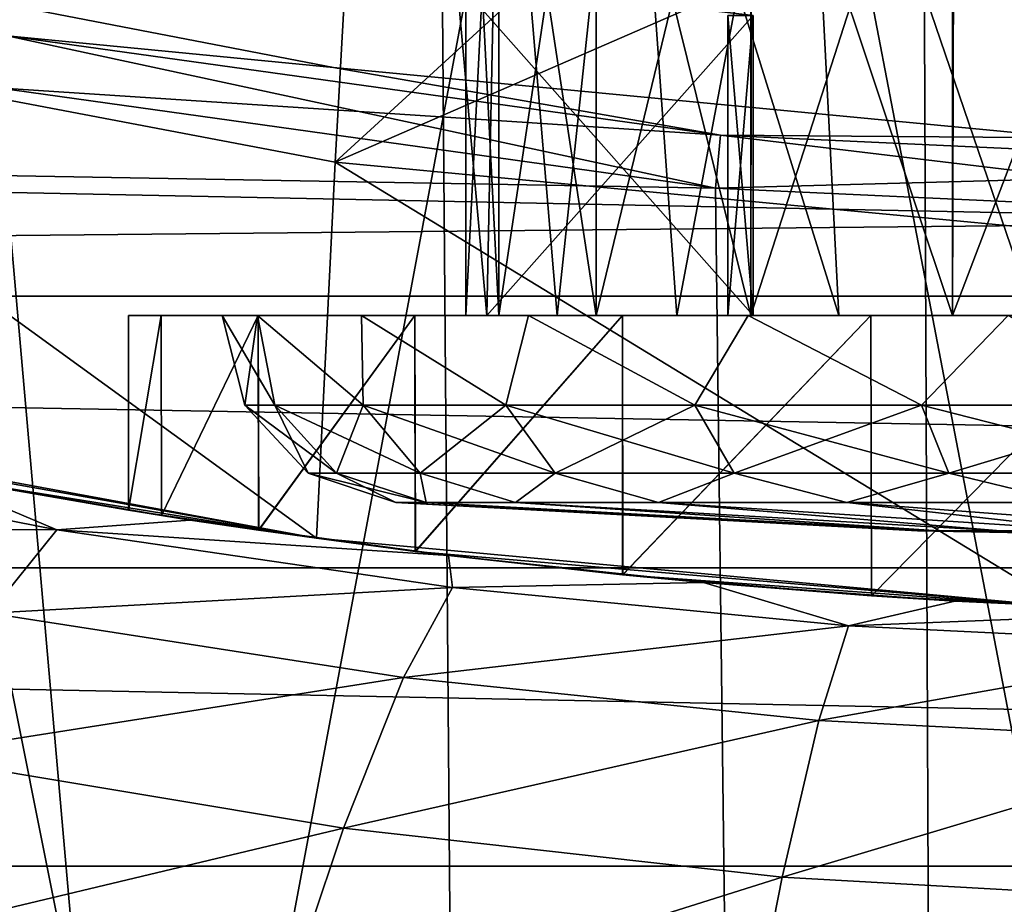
# Model space of a CAD drawing. Header units: millimetres. Extents: x -65 to 65, y -82 to 87.
# Tile 62 of 223: x -3.79 to -1.16, y -18.77 to -16.41. Entities that reach past the tile are written whole.
import ezdxf

# ---------------------------------------------------------------- set-up
doc = ezdxf.new("R2010")
doc.units = ezdxf.units.MM
doc.header["$LTSCALE"] = 101.851852
for name, color, linetype in [('11', 7, 'CONTINUOUS'), ('12', 7, 'CONTINUOUS'), ('221', 7, 'CONTINUOUS'), ('3', 7, 'CONTINUOUS'), ('35', 7, 'CONTINUOUS'), ('462', 7, 'CONTINUOUS'), ('463', 7, 'CONTINUOUS'), ('464', 7, 'CONTINUOUS'), ('471', 7, 'CONTINUOUS'), ('779', 7, 'CONTINUOUS'), ('780', 7, 'CONTINUOUS'), ('781', 7, 'CONTINUOUS'), ('782', 7, 'CONTINUOUS'), ('787', 7, 'CONTINUOUS'), ('788', 7, 'CONTINUOUS'), ('798', 7, 'CONTINUOUS'), ('799', 7, 'CONTINUOUS'), ('800', 7, 'CONTINUOUS'), ('812', 7, 'CONTINUOUS'), ('817', 7, 'CONTINUOUS'), ('941', 7, 'CONTINUOUS'), ('943', 7, 'CONTINUOUS'), ('945', 7, 'CONTINUOUS')]:
    doc.layers.add(name, color=color, linetype=linetype)

msp = doc.modelspace()

# ---------------------------------------------------------------- linework, layer by layer
at = {"layer": '11', "color": 7, "linetype": 'CONTINUOUS', "true_color": 0xebebeb}
for points in [[(-2.9978, -17.7945, 94.1), (-4.7413, -17.483, 117.6474), (-4.9709, -17.431, 94.1), (-2.9978, -17.7945, 94.1)], [(-4.0334, -17.6271, 117.7656), (-4.7413, -17.483, 117.6474), (-2.9978, -17.7945, 94.1), (-4.0334, -17.6271, 117.7656)], [(-3.3348, -17.7458, 117.863), (-4.0334, -17.6271, 117.7656), (-3.4116, -17.7339, 108.8801), (-3.3348, -17.7458, 117.863)], [(-4.0334, -17.6271, 117.7656), (-2.9978, -17.7945, 94.1), (-3.5, -17.7198, 108.0991), (-4.0334, -17.6271, 117.7656)], [(-3.4116, -17.7339, 108.8801), (-4.0334, -17.6271, 117.7656), (-3.5, -17.7198, 108.0991), (-3.4116, -17.7339, 108.8801)], [(-3.5, -17.7198, 108.0991), (-2.9978, -17.7945, 94.1), (-3.4113, -17.7339, 107.3183), (-3.5, -17.7198, 108.0991)], [(-3.1525, -17.773, 109.6204), (-3.3348, -17.7458, 117.863), (-3.4116, -17.7339, 108.8801), (-3.1525, -17.773, 109.6204)], [(-3.4113, -17.7339, 107.3183), (-2.9978, -17.7945, 94.1), (-3.1518, -17.7731, 106.5783), (-3.4113, -17.7339, 107.3183)], [(-2.6456, -17.8403, 117.94), (-3.3348, -17.7458, 117.863), (-2.7346, -17.8294, 110.2841), (-2.6456, -17.8403, 117.94)], [(-2.7346, -17.8294, 110.2841), (-3.3348, -17.7458, 117.863), (-3.1525, -17.773, 109.6204), (-2.7346, -17.8294, 110.2841)], [(-3.1518, -17.7731, 106.5783), (-2.9978, -17.7945, 94.1), (-2.734, -17.8295, 105.9151), (-3.1518, -17.7731, 106.5783)], [(-2.9978, -17.7945, 94.1), (-1.0037, -17.9769, 94.1), (-2.734, -17.8295, 105.9151), (-2.9978, -17.7945, 94.1)], [(-2.1813, -17.8916, 110.8371), (-2.6456, -17.8403, 117.94), (-2.7346, -17.8294, 110.2841), (-2.1813, -17.8916, 110.8371)], [(-2.734, -17.8295, 105.9151), (-1.0037, -17.9769, 94.1), (-2.1806, -17.8917, 105.3623), (-2.734, -17.8295, 105.9151)], [(-1.9657, -17.912, 117.9976), (-2.6456, -17.8403, 117.94), (-2.1813, -17.8916, 110.8371), (-1.9657, -17.912, 117.9976)], [(-1.5174, -17.9476, 111.2539), (-1.9657, -17.912, 117.9976), (-2.1813, -17.8916, 110.8371), (-1.5174, -17.9476, 111.2539)], [(-2.1806, -17.8917, 105.3623), (-1.0037, -17.9769, 94.1), (-1.517, -17.9476, 104.9459), (-2.1806, -17.8917, 105.3623)], [(-1.2949, -17.9619, 118.0368), (-1.9657, -17.912, 117.9976), (-1.5174, -17.9476, 111.2539), (-1.2949, -17.9619, 118.0368)], [(-0.7773, -17.9863, 111.5126), (-1.2949, -17.9619, 118.0368), (-1.5174, -17.9476, 111.2539), (-0.7773, -17.9863, 111.5126)], [(-1.517, -17.9476, 104.9459), (-1.0037, -17.9769, 94.1), (-0.7769, -17.9863, 104.6873), (-1.517, -17.9476, 104.9459)], [(-0.6333, -17.9909, 118.0588), (-1.2949, -17.9619, 118.0368), (-0.7773, -17.9863, 111.5126), (-0.6333, -17.9909, 118.0588)]]:
    msp.add_3dface(points, dxfattribs=at)
at = {"layer": '12', "color": 7, "linetype": 'CONTINUOUS', "true_color": 0xebebeb}
for points in [[(-2.9978, -17.7945, 94.1), (-4.9709, -17.431, 94.1), (-4.8879, -16.4232, 94.1), (-2.9978, -17.7945, 94.1)], [(-2.9486, -16.7917, 94.1), (-2.9978, -17.7945, 94.1), (-4.8879, -16.4232, 94.1), (-2.9486, -16.7917, 94.1)], [(-1.0037, -17.9769, 94.1), (-2.9978, -17.7945, 94.1), (-2.9486, -16.7917, 94.1), (-1.0037, -17.9769, 94.1)], [(-0.9876, -16.9766, 94.1), (-1.0037, -17.9769, 94.1), (-2.9486, -16.7917, 94.1), (-0.9876, -16.9766, 94.1)]]:
    msp.add_3dface(points, dxfattribs=at)
at = {"layer": '221', "color": 7, "linetype": 'CONTINUOUS', "true_color": 0xebebeb}
for points in [[(-4.8879, -16.4232, 94.1), (-3.8417, -15.5791, 95.9143), (-2.8892, -15.7422, 95.9143), (-4.8879, -16.4232, 94.1)], [(-2.9486, -16.7917, 94.1), (-4.8879, -16.4232, 94.1), (-2.8892, -15.7422, 95.9143), (-2.9486, -16.7917, 94.1)], [(-2.9486, -16.7917, 94.1), (-2.8892, -15.7422, 95.9143), (-1.9299, -15.8589, 95.9143), (-2.9486, -16.7917, 94.1)], [(-2.9486, -16.7917, 94.1), (-1.9299, -15.8589, 95.9143), (-0.9661, -15.9291, 95.9143), (-2.9486, -16.7917, 94.1)], [(-0.9876, -16.9766, 94.1), (-2.9486, -16.7917, 94.1), (-0.9661, -15.9291, 95.9143), (-0.9876, -16.9766, 94.1)]]:
    msp.add_3dface(points, dxfattribs=at)
at = {"layer": '3', "color": 7, "linetype": 'CONTINUOUS', "true_color": 0xebebeb}
for points in [[(-4.2048, -9.9865, 127.9142), (-4.0266, -23.9608, 130.3782), (-1.403, -9.9598, 128.0651), (-4.2048, -9.9865, 127.9142)], [(-4.0266, -23.9608, 130.3782), (-1.3437, -23.9342, 130.5292), (-1.403, -9.9598, 128.0651), (-4.0266, -23.9608, 130.3782)], [(-1.3437, -23.9342, 130.5292), (1.3437, -23.9342, 130.5292), (-1.403, -9.9598, 128.0651), (-1.3437, -23.9342, 130.5292)], [(-1.403, -9.9598, 128.0651), (1.3437, -23.9342, 130.5292), (1.403, -9.9598, 128.0651), (-1.403, -9.9598, 128.0651)]]:
    msp.add_3dface(points, dxfattribs=at)
at = {"layer": '35', "color": 7, "linetype": 'CONTINUOUS', "true_color": 0xebebeb}
for points in [[(-3.6912, -17.7716, 119.0861), (-4.9668, -17.7657, 120.1126), (-4.7446, -17.5648, 118.8992), (-3.6912, -17.7716, 119.0861)], [(-4.0334, -17.6271, 117.7656), (-3.6912, -17.7716, 119.0861), (-4.7446, -17.5648, 118.8992), (-4.0334, -17.6271, 117.7656)], [(-4.0334, -17.6271, 117.7656), (-3.3348, -17.7458, 117.863), (-3.6912, -17.7716, 119.0861), (-4.0334, -17.6271, 117.7656)], [(-3.3348, -17.7458, 117.863), (-2.6456, -17.8403, 117.94), (-3.6912, -17.7716, 119.0861), (-3.3348, -17.7458, 117.863)], [(-3.8703, -17.9938, 120.3296), (-4.9668, -17.7657, 120.1126), (-3.6912, -17.7716, 119.0861), (-3.8703, -17.9938, 120.3296)], [(-2.635, -17.9259, 119.2264), (-3.8703, -17.9938, 120.3296), (-3.6912, -17.7716, 119.0861), (-2.635, -17.9259, 119.2264)], [(-2.6456, -17.8403, 117.94), (-2.635, -17.9259, 119.2264), (-3.6912, -17.7716, 119.0861), (-2.6456, -17.8403, 117.94)], [(-2.6456, -17.8403, 117.94), (-1.9657, -17.912, 117.9976), (-2.635, -17.9259, 119.2264), (-2.6456, -17.8403, 117.94)], [(-1.9657, -17.912, 117.9976), (-1.5785, -18.0282, 119.319), (-2.635, -17.9259, 119.2264), (-1.9657, -17.912, 117.9976)], [(-1.9657, -17.912, 117.9976), (-1.2949, -17.9619, 118.0368), (-1.5785, -18.0282, 119.319), (-1.9657, -17.912, 117.9976)], [(-2.7658, -18.1654, 120.4946), (-3.8703, -17.9938, 120.3296), (-2.635, -17.9259, 119.2264), (-2.7658, -18.1654, 120.4946)], [(-1.5785, -18.0282, 119.319), (-2.7658, -18.1654, 120.4946), (-2.635, -17.9259, 119.2264), (-1.5785, -18.0282, 119.319)], [(-1.2949, -17.9619, 118.0368), (-0.6333, -17.9909, 118.0588), (-1.5785, -18.0282, 119.319), (-1.2949, -17.9619, 118.0368)], [(-2.7658, -18.1654, 120.4946), (-4.0885, -18.3739, 121.5278), (-3.8703, -17.9938, 120.3296), (-2.7658, -18.1654, 120.4946)], [(-0.6333, -17.9909, 118.0588), (-0.5242, -18.0791, 119.364), (-1.5785, -18.0282, 119.319), (-0.6333, -17.9909, 118.0588)], [(-1.6574, -18.28, 120.6051), (-2.7658, -18.1654, 120.4946), (-1.5785, -18.0282, 119.319), (-1.6574, -18.28, 120.6051)], [(-0.5242, -18.0791, 119.364), (-1.6574, -18.28, 120.6051), (-1.5785, -18.0282, 119.319), (-0.5242, -18.0791, 119.364)], [(-0.5499, -18.3372, 120.6599), (-1.6574, -18.28, 120.6051), (-0.5242, -18.0791, 119.364), (-0.5499, -18.3372, 120.6599)], [(-2.9261, -18.5678, 121.7174), (-4.0885, -18.3739, 121.5278), (-2.7658, -18.1654, 120.4946), (-2.9261, -18.5678, 121.7174)], [(-1.6574, -18.28, 120.6051), (-2.9261, -18.5678, 121.7174), (-2.7658, -18.1654, 120.4946), (-1.6574, -18.28, 120.6051)], [(-1.755, -18.6983, 121.8458), (-2.9261, -18.5678, 121.7174), (-1.6574, -18.28, 120.6051), (-1.755, -18.6983, 121.8458)], [(-0.5499, -18.3372, 120.6599), (-1.755, -18.6983, 121.8458), (-1.6574, -18.28, 120.6051), (-0.5499, -18.3372, 120.6599)], [(-0.582, -18.7639, 121.9102), (-1.755, -18.6983, 121.8458), (-0.5499, -18.3372, 120.6599), (-0.582, -18.7639, 121.9102)], [(-2.9261, -18.5678, 121.7174), (-4.3421, -18.9051, 122.6597), (-4.0885, -18.3739, 121.5278), (-2.9261, -18.5678, 121.7174)], [(-3.1131, -19.126, 122.8734), (-4.3421, -18.9051, 122.6597), (-2.9261, -18.5678, 121.7174), (-3.1131, -19.126, 122.8734)], [(-1.755, -18.6983, 121.8458), (-3.1131, -19.126, 122.8734), (-2.9261, -18.5678, 121.7174), (-1.755, -18.6983, 121.8458)], [(-1.8694, -19.2759, 123.0193), (-3.1131, -19.126, 122.8734), (-1.755, -18.6983, 121.8458), (-1.8694, -19.2759, 123.0193)], [(-0.582, -18.7639, 121.9102), (-1.8694, -19.2759, 123.0193), (-1.755, -18.6983, 121.8458), (-0.582, -18.7639, 121.9102)], [(-0.6202, -19.3518, 123.0932), (-1.8694, -19.2759, 123.0193), (-0.582, -18.7639, 121.9102), (-0.6202, -19.3518, 123.0932)]]:
    msp.add_3dface(points, dxfattribs=at)
at = {"layer": '462', "color": 7, "linetype": 'CONTINUOUS', "true_color": 0xebebeb}
for points in [[(-3.4116, -17.7339, 108.8801), (-3.5, -17.7198, 108.0991), (-3.4122, -17.2, 108.8776), (-3.4116, -17.7339, 108.8801)], [(-3.5, -17.7198, 108.0991), (-3.4113, -17.7339, 107.3183), (-3.4122, -17.2, 107.3224), (-3.5, -17.7198, 108.0991)], [(-3.4122, -17.2, 108.8776), (-3.5, -17.7198, 108.0991), (-3.4995, -17.2, 108.1), (-3.4122, -17.2, 108.8776)], [(-3.4995, -17.2, 108.1), (-3.5, -17.7198, 108.0991), (-3.4122, -17.2, 107.3224), (-3.4995, -17.2, 108.1)], [(-3.1537, -17.2, 109.6179), (-3.4116, -17.7339, 108.8801), (-3.4122, -17.2, 108.8776), (-3.1537, -17.2, 109.6179)], [(-3.4122, -17.2, 107.3224), (-3.4113, -17.7339, 107.3183), (-3.1537, -17.2, 106.5821), (-3.4122, -17.2, 107.3224)], [(-3.1525, -17.773, 109.6204), (-3.4116, -17.7339, 108.8801), (-3.1537, -17.2, 109.6179), (-3.1525, -17.773, 109.6204)], [(-3.4113, -17.7339, 107.3183), (-3.1518, -17.7731, 106.5783), (-3.1537, -17.2, 106.5821), (-3.4113, -17.7339, 107.3183)], [(-2.7356, -17.2, 110.2831), (-3.1525, -17.773, 109.6204), (-3.1537, -17.2, 109.6179), (-2.7356, -17.2, 110.2831)], [(-3.1537, -17.2, 106.5821), (-3.1518, -17.7731, 106.5783), (-2.7356, -17.2, 105.9169), (-3.1537, -17.2, 106.5821)], [(-2.7346, -17.8294, 110.2841), (-3.1525, -17.773, 109.6204), (-2.7356, -17.2, 110.2831), (-2.7346, -17.8294, 110.2841)], [(-3.1518, -17.7731, 106.5783), (-2.734, -17.8295, 105.9151), (-2.7356, -17.2, 105.9169), (-3.1518, -17.7731, 106.5783)], [(-2.1812, -17.2, 110.8366), (-2.7346, -17.8294, 110.2841), (-2.7356, -17.2, 110.2831), (-2.1812, -17.2, 110.8366)], [(-2.7356, -17.2, 105.9169), (-2.734, -17.8295, 105.9151), (-2.1812, -17.2, 105.3634), (-2.7356, -17.2, 105.9169)], [(-2.1813, -17.8916, 110.8371), (-2.7346, -17.8294, 110.2841), (-2.1812, -17.2, 110.8366), (-2.1813, -17.8916, 110.8371)], [(-2.734, -17.8295, 105.9151), (-2.1806, -17.8917, 105.3623), (-2.1812, -17.2, 105.3634), (-2.734, -17.8295, 105.9151)], [(-1.5174, -17.9476, 111.2539), (-2.1813, -17.8916, 110.8371), (-1.5188, -17.2, 111.2527), (-1.5174, -17.9476, 111.2539)], [(-1.5188, -17.2, 111.2527), (-2.1813, -17.8916, 110.8371), (-2.1812, -17.2, 110.8366), (-1.5188, -17.2, 111.2527)], [(-2.1812, -17.2, 105.3634), (-2.1806, -17.8917, 105.3623), (-1.5188, -17.2, 104.9473), (-2.1812, -17.2, 105.3634)], [(-2.1806, -17.8917, 105.3623), (-1.517, -17.9476, 104.9459), (-1.5188, -17.2, 104.9473), (-2.1806, -17.8917, 105.3623)], [(-0.7815, -17.2, 111.5115), (-1.5174, -17.9476, 111.2539), (-1.5188, -17.2, 111.2527), (-0.7815, -17.2, 111.5115)], [(-1.5188, -17.2, 104.9473), (-1.517, -17.9476, 104.9459), (-0.7815, -17.2, 104.6885), (-1.5188, -17.2, 104.9473)], [(-0.7773, -17.9863, 111.5126), (-1.5174, -17.9476, 111.2539), (-0.7815, -17.2, 111.5115), (-0.7773, -17.9863, 111.5126)], [(-1.517, -17.9476, 104.9459), (-0.7769, -17.9863, 104.6873), (-0.7815, -17.2, 104.6885), (-1.517, -17.9476, 104.9459)]]:
    msp.add_3dface(points, dxfattribs=at)
at = {"layer": '463', "color": 7, "linetype": 'CONTINUOUS', "true_color": 0xebebeb}
for points in [[(-3.4122, -17.2, 108.8776), (-3.4995, -17.2, 108.1), (-3.4122, -17.2, 107.3224), (-3.4122, -17.2, 108.8776)], [(-3.1537, -17.2, 109.6179), (-3.4122, -17.2, 108.8776), (-3.1537, -17.2, 106.5821), (-3.1537, -17.2, 109.6179)], [(-3.4122, -17.2, 108.8776), (-3.4122, -17.2, 107.3224), (-3.1537, -17.2, 106.5821), (-3.4122, -17.2, 108.8776)], [(-2.7356, -17.2, 110.2831), (-3.1537, -17.2, 109.6179), (-2.7356, -17.2, 105.9169), (-2.7356, -17.2, 110.2831)], [(-3.1537, -17.2, 109.6179), (-3.1537, -17.2, 106.5821), (-2.7356, -17.2, 105.9169), (-3.1537, -17.2, 109.6179)], [(-2.1812, -17.2, 110.8366), (-2.7356, -17.2, 110.2831), (-2.2518, -17.2, 109.3992), (-2.1812, -17.2, 110.8366)], [(-2.7356, -17.2, 110.2831), (-2.7356, -17.2, 105.9169), (-2.5996, -17.2, 108.1), (-2.7356, -17.2, 110.2831)], [(-2.2518, -17.2, 109.3992), (-2.7356, -17.2, 110.2831), (-2.5111, -17.2, 108.7724), (-2.2518, -17.2, 109.3992)], [(-2.5111, -17.2, 108.7724), (-2.7356, -17.2, 110.2831), (-2.5996, -17.2, 108.1), (-2.5111, -17.2, 108.7724)], [(-2.7356, -17.2, 105.9169), (-2.1812, -17.2, 105.3634), (-2.5111, -17.2, 107.4276), (-2.7356, -17.2, 105.9169)], [(-2.5996, -17.2, 108.1), (-2.7356, -17.2, 105.9169), (-2.5111, -17.2, 107.4276), (-2.5996, -17.2, 108.1)], [(-2.5111, -17.2, 107.4276), (-2.1812, -17.2, 105.3634), (-2.2518, -17.2, 106.8008), (-2.5111, -17.2, 107.4276)], [(-1.839, -17.2, 109.9376), (-2.1812, -17.2, 110.8366), (-2.2518, -17.2, 109.3992), (-1.839, -17.2, 109.9376)], [(-2.2518, -17.2, 106.8008), (-2.1812, -17.2, 105.3634), (-1.839, -17.2, 106.2624), (-2.2518, -17.2, 106.8008)], [(-1.5188, -17.2, 111.2527), (-2.1812, -17.2, 110.8366), (-1.839, -17.2, 109.9376), (-1.5188, -17.2, 111.2527)], [(-2.1812, -17.2, 105.3634), (-1.5188, -17.2, 104.9473), (-1.839, -17.2, 106.2624), (-2.1812, -17.2, 105.3634)], [(-1.3007, -17.2, 110.3511), (-1.5188, -17.2, 111.2527), (-1.839, -17.2, 109.9376), (-1.3007, -17.2, 110.3511)], [(-1.839, -17.2, 106.2624), (-1.5188, -17.2, 104.9473), (-1.3007, -17.2, 105.8489), (-1.839, -17.2, 106.2624)], [(-0.7815, -17.2, 111.5115), (-1.5188, -17.2, 111.2527), (-1.3007, -17.2, 110.3511), (-0.7815, -17.2, 111.5115)], [(-1.5188, -17.2, 104.9473), (-0.7815, -17.2, 104.6885), (-1.3007, -17.2, 105.8489), (-1.5188, -17.2, 104.9473)], [(-0.6737, -17.2, 110.6112), (-0.7815, -17.2, 111.5115), (-1.3007, -17.2, 110.3511), (-0.6737, -17.2, 110.6112)], [(-1.3007, -17.2, 105.8489), (-0.7815, -17.2, 104.6885), (-0.6737, -17.2, 105.5888), (-1.3007, -17.2, 105.8489)]]:
    msp.add_3dface(points, dxfattribs=at)
at = {"layer": '464', "color": 7, "linetype": 'CONTINUOUS', "true_color": 0xebebeb}
for points in [[(-2.6, -15.4605, 108.0995), (-2.5116, -15.4543, 108.7721), (-2.5996, -17.2, 108.1), (-2.6, -15.4605, 108.0995)], [(-2.5115, -15.4899, 107.4273), (-2.6, -15.4605, 108.0995), (-2.5111, -17.2, 107.4276), (-2.5115, -15.4899, 107.4273)], [(-2.6, -15.4605, 108.0995), (-2.5996, -17.2, 108.1), (-2.5111, -17.2, 107.4276), (-2.6, -15.4605, 108.0995)], [(-2.5116, -15.4543, 108.7721), (-2.5111, -17.2, 108.7724), (-2.5996, -17.2, 108.1), (-2.5116, -15.4543, 108.7721)], [(-2.5116, -15.4543, 108.7721), (-2.2529, -15.4695, 109.3978), (-2.5111, -17.2, 108.7724), (-2.5116, -15.4543, 108.7721)], [(-2.2529, -15.4695, 109.3978), (-2.2518, -17.2, 109.3992), (-2.5111, -17.2, 108.7724), (-2.2529, -15.4695, 109.3978)], [(-2.2529, -15.4695, 109.3978), (-1.8403, -15.4987, 109.9367), (-2.2518, -17.2, 109.3992), (-2.2529, -15.4695, 109.3978)], [(-2.251, -15.5382, 106.7988), (-2.5115, -15.4899, 107.4273), (-2.2518, -17.2, 106.8008), (-2.251, -15.5382, 106.7988)], [(-2.5115, -15.4899, 107.4273), (-2.5111, -17.2, 107.4276), (-2.2518, -17.2, 106.8008), (-2.5115, -15.4899, 107.4273)], [(-1.8403, -15.4987, 109.9367), (-1.839, -17.2, 109.9376), (-2.2518, -17.2, 109.3992), (-1.8403, -15.4987, 109.9367)], [(-1.8403, -15.4987, 109.9367), (-1.3017, -15.5311, 110.3507), (-1.839, -17.2, 109.9376), (-1.8403, -15.4987, 109.9367)], [(-2.251, -15.5382, 106.7988), (-2.2518, -17.2, 106.8008), (-1.839, -17.2, 106.2624), (-2.251, -15.5382, 106.7988)], [(-1.8373, -15.5956, 106.2603), (-2.251, -15.5382, 106.7988), (-1.839, -17.2, 106.2624), (-1.8373, -15.5956, 106.2603)], [(-1.3017, -15.5311, 110.3507), (-1.3007, -17.2, 110.3511), (-1.839, -17.2, 109.9376), (-1.3017, -15.5311, 110.3507)], [(-1.3017, -15.5311, 110.3507), (-0.6736, -15.556, 110.6112), (-1.3007, -17.2, 110.3511), (-1.3017, -15.5311, 110.3507)], [(-0.6736, -15.556, 110.6112), (-0.6737, -17.2, 110.6112), (-1.3007, -17.2, 110.3511), (-0.6736, -15.556, 110.6112)], [(-1.8373, -15.5956, 106.2603), (-1.839, -17.2, 106.2624), (-1.3007, -17.2, 105.8489), (-1.8373, -15.5956, 106.2603)], [(-1.2968, -15.6497, 105.8465), (-1.8373, -15.5956, 106.2603), (-1.3007, -17.2, 105.8489), (-1.2968, -15.6497, 105.8465)], [(-1.2968, -15.6497, 105.8465), (-1.3007, -17.2, 105.8489), (-0.6737, -17.2, 105.5888), (-1.2968, -15.6497, 105.8465)], [(-0.6699, -15.6878, 105.5878), (-1.2968, -15.6497, 105.8465), (-0.6737, -17.2, 105.5888), (-0.6699, -15.6878, 105.5878)]]:
    msp.add_3dface(points, dxfattribs=at)
at = {"layer": '471', "color": 7, "linetype": 'CONTINUOUS', "true_color": 0xebebeb}
for points in [[(-2.7121, -10.1323, 128.0421), (-5.4165, -10.1696, 127.8307), (-2.5979, -24.2704, 130.5349), (-2.7121, -10.1323, 128.0421)], [(0, -10.1198, 128.1128), (-2.7121, -10.1323, 128.0421), (0, -24.2579, 130.6058), (0, -10.1198, 128.1128)], [(0, -24.2579, 130.6058), (-2.7121, -10.1323, 128.0421), (-2.5979, -24.2704, 130.5349), (0, -24.2579, 130.6058)], [(-2.5979, -24.2704, 130.5349), (-5.4165, -10.1696, 127.8307), (-5.1878, -24.3077, 130.3231), (-2.5979, -24.2704, 130.5349)]]:
    msp.add_3dface(points, dxfattribs=at)
at = {"layer": '779', "linetype": 'CONTINUOUS'}
for points in [[(-1.3941, -17.7747, 108.1), (-1.3376, -17.7747, 108.4928), (-2.7863, -17.6987, 108.1), (-1.3941, -17.7747, 108.1)], [(-2.7863, -17.6987, 108.1), (-1.3376, -17.7747, 108.4928), (-2.7054, -17.6987, 108.7668), (-2.7863, -17.6987, 108.1)], [(-2.7054, -17.6987, 108.7668), (-1.3376, -17.7747, 108.4928), (-2.4672, -17.6987, 109.3949), (-2.7054, -17.6987, 108.7668)], [(-1.3376, -17.7747, 108.4928), (-1.1728, -17.7747, 108.8537), (-2.4672, -17.6987, 109.3949), (-1.3376, -17.7747, 108.4928)], [(-2.4672, -17.6987, 109.3949), (-1.1728, -17.7747, 108.8537), (-2.0856, -17.6987, 109.9477), (-2.4672, -17.6987, 109.3949)], [(-1.1728, -17.7747, 108.8537), (-0.9129, -17.7747, 109.1536), (-2.0856, -17.6987, 109.9477), (-1.1728, -17.7747, 108.8537)], [(-2.0856, -17.6987, 109.9477), (-0.9129, -17.7747, 109.1536), (-1.5828, -17.6987, 110.3931), (-2.0856, -17.6987, 109.9477)], [(-0.9129, -17.7747, 109.1536), (-0.5791, -17.7747, 109.3681), (-1.5828, -17.6987, 110.3931), (-0.9129, -17.7747, 109.1536)], [(-1.5828, -17.6987, 110.3931), (-0.5791, -17.7747, 109.3681), (-0.988, -17.6987, 110.7053), (-1.5828, -17.6987, 110.3931)], [(-1.3941, -17.7747, 108.1), (0, -17.8, 108.1), (-1.3376, -17.7747, 108.4928), (-1.3941, -17.7747, 108.1)], [(-1.3376, -17.7747, 108.4928), (0, -17.8, 108.1), (-1.1728, -17.7747, 108.8537), (-1.3376, -17.7747, 108.4928)], [(-1.1728, -17.7747, 108.8537), (0, -17.8, 108.1), (-0.9129, -17.7747, 109.1536), (-1.1728, -17.7747, 108.8537)]]:
    msp.add_3dface(points, dxfattribs=at)
at = {"layer": '780', "linetype": 'CONTINUOUS'}
for points in [[(-3.1889, -17.4394, 108.1), (-3.109, -17.4394, 108.8096), (-3.25, -17.2, 108.1), (-3.1889, -17.4394, 108.1)], [(-3.25, -17.2, 108.1), (-3.109, -17.4394, 108.8096), (-3.1556, -17.2, 108.8777), (-3.25, -17.2, 108.1)], [(-3.109, -17.4394, 108.8096), (-2.8731, -17.4394, 109.4836), (-3.1556, -17.2, 108.8777), (-3.109, -17.4394, 108.8096)], [(-3.1556, -17.2, 108.8777), (-2.8731, -17.4394, 109.4836), (-2.8777, -17.2, 109.6103), (-3.1556, -17.2, 108.8777)], [(-2.8731, -17.4394, 109.4836), (-2.4932, -17.4394, 110.0883), (-2.8777, -17.2, 109.6103), (-2.8731, -17.4394, 109.4836)], [(-2.8777, -17.2, 109.6103), (-2.4932, -17.4394, 110.0883), (-2.4326, -17.2, 110.2552), (-2.8777, -17.2, 109.6103)], [(-2.4932, -17.4394, 110.0883), (-1.9883, -17.4394, 110.5932), (-2.4326, -17.2, 110.2552), (-2.4932, -17.4394, 110.0883)], [(-2.4326, -17.2, 110.2552), (-1.9883, -17.4394, 110.5932), (-1.8462, -17.2, 110.7747), (-2.4326, -17.2, 110.2552)], [(-1.9883, -17.4394, 110.5932), (-1.3836, -17.4394, 110.9731), (-1.8462, -17.2, 110.7747), (-1.9883, -17.4394, 110.5932)], [(-1.8462, -17.2, 110.7747), (-1.3836, -17.4394, 110.9731), (-1.1525, -17.2, 111.1388), (-1.8462, -17.2, 110.7747)], [(-1.3836, -17.4394, 110.9731), (-0.7096, -17.4394, 111.209), (-1.1525, -17.2, 111.1388), (-1.3836, -17.4394, 110.9731)], [(-3.0205, -17.6205, 108.1), (-2.9447, -17.6205, 108.7721), (-3.1889, -17.4394, 108.1), (-3.0205, -17.6205, 108.1)], [(-3.1889, -17.4394, 108.1), (-2.9447, -17.6205, 108.7721), (-3.109, -17.4394, 108.8096), (-3.1889, -17.4394, 108.1)], [(-2.9447, -17.6205, 108.7721), (-2.7214, -17.6205, 109.4105), (-3.109, -17.4394, 108.8096), (-2.9447, -17.6205, 108.7721)], [(-3.109, -17.4394, 108.8096), (-2.7214, -17.6205, 109.4105), (-2.8731, -17.4394, 109.4836), (-3.109, -17.4394, 108.8096)], [(-2.7214, -17.6205, 109.4105), (-2.3615, -17.6205, 109.9832), (-2.8731, -17.4394, 109.4836), (-2.7214, -17.6205, 109.4105)], [(-2.8731, -17.4394, 109.4836), (-2.3615, -17.6205, 109.9832), (-2.4932, -17.4394, 110.0883), (-2.8731, -17.4394, 109.4836)], [(-2.3615, -17.6205, 109.9832), (-1.8832, -17.6205, 110.4615), (-2.4932, -17.4394, 110.0883), (-2.3615, -17.6205, 109.9832)], [(-2.4932, -17.4394, 110.0883), (-1.8832, -17.6205, 110.4615), (-1.9883, -17.4394, 110.5932), (-2.4932, -17.4394, 110.0883)], [(-1.8832, -17.6205, 110.4615), (-1.3105, -17.6205, 110.8214), (-1.9883, -17.4394, 110.5932), (-1.8832, -17.6205, 110.4615)], [(-1.9883, -17.4394, 110.5932), (-1.3105, -17.6205, 110.8214), (-1.3836, -17.4394, 110.9731), (-1.9883, -17.4394, 110.5932)], [(-1.3105, -17.6205, 110.8214), (-0.6721, -17.6205, 111.0447), (-1.3836, -17.4394, 110.9731), (-1.3105, -17.6205, 110.8214)], [(-1.3836, -17.4394, 110.9731), (-0.6721, -17.6205, 111.0447), (-0.7096, -17.4394, 111.209), (-1.3836, -17.4394, 110.9731)], [(-2.7863, -17.6987, 108.1), (-2.7054, -17.6987, 108.7668), (-3.0205, -17.6205, 108.1), (-2.7863, -17.6987, 108.1)], [(-3.0205, -17.6205, 108.1), (-2.7054, -17.6987, 108.7668), (-2.9447, -17.6205, 108.7721), (-3.0205, -17.6205, 108.1)], [(-2.9447, -17.6205, 108.7721), (-2.7054, -17.6987, 108.7668), (-2.7214, -17.6205, 109.4105), (-2.9447, -17.6205, 108.7721)], [(-2.7054, -17.6987, 108.7668), (-2.4672, -17.6987, 109.3949), (-2.7214, -17.6205, 109.4105), (-2.7054, -17.6987, 108.7668)], [(-2.7214, -17.6205, 109.4105), (-2.4672, -17.6987, 109.3949), (-2.3615, -17.6205, 109.9832), (-2.7214, -17.6205, 109.4105)], [(-2.4672, -17.6987, 109.3949), (-2.0856, -17.6987, 109.9477), (-2.3615, -17.6205, 109.9832), (-2.4672, -17.6987, 109.3949)], [(-2.3615, -17.6205, 109.9832), (-2.0856, -17.6987, 109.9477), (-1.8832, -17.6205, 110.4615), (-2.3615, -17.6205, 109.9832)], [(-2.0856, -17.6987, 109.9477), (-1.5828, -17.6987, 110.3931), (-1.8832, -17.6205, 110.4615), (-2.0856, -17.6987, 109.9477)], [(-1.8832, -17.6205, 110.4615), (-1.5828, -17.6987, 110.3931), (-1.3105, -17.6205, 110.8214), (-1.8832, -17.6205, 110.4615)], [(-1.5828, -17.6987, 110.3931), (-0.988, -17.6987, 110.7053), (-1.3105, -17.6205, 110.8214), (-1.5828, -17.6987, 110.3931)], [(-1.3105, -17.6205, 110.8214), (-0.988, -17.6987, 110.7053), (-0.6721, -17.6205, 111.0447), (-1.3105, -17.6205, 110.8214)]]:
    msp.add_3dface(points, dxfattribs=at)
at = {"layer": '781', "linetype": 'CONTINUOUS'}
for points in [[(-3.25, -17.2, 108.1), (-3.1556, -17.2, 108.8777), (-1.9, -17.2, 108.1), (-3.25, -17.2, 108.1)], [(-3.1556, -17.2, 107.3223), (-3.25, -17.2, 108.1), (-2.5438, -17.2, 107.6), (-3.1556, -17.2, 107.3223)], [(-2.5438, -17.2, 107.6), (-3.25, -17.2, 108.1), (-1.833, -17.2, 107.6), (-2.5438, -17.2, 107.6)], [(-1.833, -17.2, 107.6), (-3.25, -17.2, 108.1), (-1.9, -17.2, 108.1), (-1.833, -17.2, 107.6)], [(-3.1556, -17.2, 108.8777), (-2.8777, -17.2, 109.6103), (-2.3558, -17.2, 109.1822), (-3.1556, -17.2, 108.8777)], [(-1.9, -17.2, 108.1), (-3.1556, -17.2, 108.8777), (-2.5438, -17.2, 108.6), (-1.9, -17.2, 108.1)], [(-2.5438, -17.2, 108.6), (-3.1556, -17.2, 108.8777), (-2.3558, -17.2, 109.1822), (-2.5438, -17.2, 108.6)], [(-2.8777, -17.2, 106.5897), (-3.1556, -17.2, 107.3223), (-2.3559, -17.2, 107.0179), (-2.8777, -17.2, 106.5897)], [(-3.1556, -17.2, 107.3223), (-2.5438, -17.2, 107.6), (-2.3559, -17.2, 107.0179), (-3.1556, -17.2, 107.3223)], [(-2.8777, -17.2, 109.6103), (-2.4326, -17.2, 110.2552), (-2.0367, -17.2, 109.704), (-2.8777, -17.2, 109.6103)], [(-2.3558, -17.2, 109.1822), (-2.8777, -17.2, 109.6103), (-2.0367, -17.2, 109.704), (-2.3558, -17.2, 109.1822)], [(-2.4326, -17.2, 105.9448), (-2.8777, -17.2, 106.5897), (-1.6043, -17.2, 106.0635), (-2.4326, -17.2, 105.9448)], [(-1.6043, -17.2, 106.0635), (-2.8777, -17.2, 106.5897), (-2.0368, -17.2, 106.496), (-1.6043, -17.2, 106.0635)], [(-2.0368, -17.2, 106.496), (-2.8777, -17.2, 106.5897), (-2.3559, -17.2, 107.0179), (-2.0368, -17.2, 106.496)], [(-1.833, -17.2, 108.6), (-1.9, -17.2, 108.1), (-2.5438, -17.2, 108.6), (-1.833, -17.2, 108.6)], [(-2.4326, -17.2, 110.2552), (-1.8462, -17.2, 110.7747), (-1.0823, -17.2, 110.4558), (-2.4326, -17.2, 110.2552)], [(-2.0367, -17.2, 109.704), (-2.4326, -17.2, 110.2552), (-1.6042, -17.2, 110.1366), (-2.0367, -17.2, 109.704)], [(-1.6042, -17.2, 110.1366), (-2.4326, -17.2, 110.2552), (-1.0823, -17.2, 110.4558), (-1.6042, -17.2, 110.1366)], [(-1.8462, -17.2, 105.4253), (-2.4326, -17.2, 105.9448), (-0.5, -17.2, 105.5562), (-1.8462, -17.2, 105.4253)], [(-0.5, -17.2, 105.5562), (-2.4326, -17.2, 105.9448), (-1.0824, -17.2, 105.7443), (-0.5, -17.2, 105.5562)], [(-1.0824, -17.2, 105.7443), (-2.4326, -17.2, 105.9448), (-1.6043, -17.2, 106.0635), (-1.0824, -17.2, 105.7443)], [(-1.8462, -17.2, 110.7747), (-1.1525, -17.2, 111.1388), (1.8462, -17.2, 110.7747), (-1.8462, -17.2, 110.7747)], [(-1.8462, -17.2, 110.7747), (1.8462, -17.2, 110.7747), (0.5, -17.2, 110.6438), (-1.8462, -17.2, 110.7747)], [(-1.0823, -17.2, 110.4558), (-1.8462, -17.2, 110.7747), (-0.5, -17.2, 110.6438), (-1.0823, -17.2, 110.4558)], [(-0.5, -17.2, 110.6438), (-1.8462, -17.2, 110.7747), (0.5, -17.2, 110.6438), (-0.5, -17.2, 110.6438)], [(-1.1525, -17.2, 105.0612), (-1.8462, -17.2, 105.4253), (1.1525, -17.2, 105.0612), (-1.1525, -17.2, 105.0612)], [(1.1525, -17.2, 105.0612), (-1.8462, -17.2, 105.4253), (1.8462, -17.2, 105.4253), (1.1525, -17.2, 105.0612)], [(1.8462, -17.2, 105.4253), (-1.8462, -17.2, 105.4253), (-0.5, -17.2, 105.5562), (1.8462, -17.2, 105.4253)]]:
    msp.add_3dface(points, dxfattribs=at)
at = {"layer": '782', "linetype": 'CONTINUOUS'}
for points in [[(-2.5438, -17.2, 107.6), (-2.6234, -16.3072, 107.6), (-2.5067, -15.4, 106.969), (-2.5438, -17.2, 107.6)], [(-2.5438, -17.2, 108.6), (-2.5066, -15.4, 109.231), (-2.6234, -16.3073, 108.6), (-2.5438, -17.2, 108.6)], [(-2.3559, -17.2, 107.0179), (-2.5438, -17.2, 107.6), (-2.5067, -15.4, 106.969), (-2.3559, -17.2, 107.0179)], [(-2.5438, -17.2, 108.6), (-2.3558, -17.2, 109.1822), (-2.5066, -15.4, 109.231), (-2.5438, -17.2, 108.6)], [(-2.1642, -15.4, 106.4033), (-2.3559, -17.2, 107.0179), (-2.5067, -15.4, 106.969), (-2.1642, -15.4, 106.4033)], [(-2.5066, -15.4, 109.231), (-2.3558, -17.2, 109.1822), (-2.1642, -15.4, 109.7967), (-2.5066, -15.4, 109.231)], [(-2.0368, -17.2, 106.496), (-2.3559, -17.2, 107.0179), (-2.1642, -15.4, 106.4033), (-2.0368, -17.2, 106.496)], [(-2.3558, -17.2, 109.1822), (-2.0367, -17.2, 109.704), (-2.1642, -15.4, 109.7967), (-2.3558, -17.2, 109.1822)], [(-2.0367, -17.2, 109.704), (-1.6042, -17.2, 110.1366), (-2.1642, -15.4, 109.7967), (-2.0367, -17.2, 109.704)], [(-2.1642, -15.4, 109.7967), (-1.6042, -17.2, 110.1366), (-1.6967, -15.4, 110.2642), (-2.1642, -15.4, 109.7967)], [(-1.6967, -15.4, 105.9358), (-2.0368, -17.2, 106.496), (-2.1642, -15.4, 106.4033), (-1.6967, -15.4, 105.9358)], [(-1.6043, -17.2, 106.0635), (-2.0368, -17.2, 106.496), (-1.6967, -15.4, 105.9358), (-1.6043, -17.2, 106.0635)], [(-1.6042, -17.2, 110.1366), (-1.0823, -17.2, 110.4558), (-1.6967, -15.4, 110.2642), (-1.6042, -17.2, 110.1366)], [(-1.6967, -15.4, 110.2642), (-1.0823, -17.2, 110.4558), (-1.131, -15.4, 110.6066), (-1.6967, -15.4, 110.2642)], [(-1.0824, -17.2, 105.7443), (-1.6043, -17.2, 106.0635), (-1.6967, -15.4, 105.9358), (-1.0824, -17.2, 105.7443)], [(-1.131, -15.4, 105.5934), (-1.0824, -17.2, 105.7443), (-1.6967, -15.4, 105.9358), (-1.131, -15.4, 105.5934)]]:
    msp.add_3dface(points, dxfattribs=at)
at = {"layer": '787', "linetype": 'CONTINUOUS'}
for points in [[(-1.3941, -17.7747, 108.1), (-2.7863, -17.6987, 108.1), (-2.7054, -17.6987, 107.4332), (-1.3941, -17.7747, 108.1)], [(-1.3376, -17.7747, 107.7072), (-1.3941, -17.7747, 108.1), (-2.7054, -17.6987, 107.4332), (-1.3376, -17.7747, 107.7072)], [(-2.4672, -17.6987, 106.8051), (-1.3376, -17.7747, 107.7072), (-2.7054, -17.6987, 107.4332), (-2.4672, -17.6987, 106.8051)], [(-1.1728, -17.7747, 107.3463), (-1.3376, -17.7747, 107.7072), (-2.4672, -17.6987, 106.8051), (-1.1728, -17.7747, 107.3463)], [(-2.0856, -17.6987, 106.2523), (-1.1728, -17.7747, 107.3463), (-2.4672, -17.6987, 106.8051), (-2.0856, -17.6987, 106.2523)], [(-0.9129, -17.7747, 107.0464), (-1.1728, -17.7747, 107.3463), (-2.0856, -17.6987, 106.2523), (-0.9129, -17.7747, 107.0464)], [(-1.5828, -17.6987, 105.8069), (-0.9129, -17.7747, 107.0464), (-2.0856, -17.6987, 106.2523), (-1.5828, -17.6987, 105.8069)], [(-0.5791, -17.7747, 106.8319), (-0.9129, -17.7747, 107.0464), (-1.5828, -17.6987, 105.8069), (-0.5791, -17.7747, 106.8319)], [(-0.988, -17.6987, 105.4947), (-0.5791, -17.7747, 106.8319), (-1.5828, -17.6987, 105.8069), (-0.988, -17.6987, 105.4947)], [(0, -17.8, 108.1), (-1.3941, -17.7747, 108.1), (-1.3376, -17.7747, 107.7072), (0, -17.8, 108.1)], [(-1.1728, -17.7747, 107.3463), (0, -17.8, 108.1), (-1.3376, -17.7747, 107.7072), (-1.1728, -17.7747, 107.3463)], [(-0.9129, -17.7747, 107.0464), (0, -17.8, 108.1), (-1.1728, -17.7747, 107.3463), (-0.9129, -17.7747, 107.0464)]]:
    msp.add_3dface(points, dxfattribs=at)
at = {"layer": '788', "linetype": 'CONTINUOUS'}
for points in [[(-3.1889, -17.4394, 108.1), (-3.25, -17.2, 108.1), (-3.1556, -17.2, 107.3223), (-3.1889, -17.4394, 108.1)], [(-3.1889, -17.4394, 108.1), (-3.1556, -17.2, 107.3223), (-3.109, -17.4394, 107.3904), (-3.1889, -17.4394, 108.1)], [(-3.1556, -17.2, 107.3223), (-2.8777, -17.2, 106.5897), (-2.8731, -17.4394, 106.7164), (-3.1556, -17.2, 107.3223)], [(-3.1556, -17.2, 107.3223), (-2.8731, -17.4394, 106.7164), (-3.109, -17.4394, 107.3904), (-3.1556, -17.2, 107.3223)], [(-2.8777, -17.2, 106.5897), (-2.4326, -17.2, 105.9448), (-2.4932, -17.4394, 106.1117), (-2.8777, -17.2, 106.5897)], [(-2.8777, -17.2, 106.5897), (-2.4932, -17.4394, 106.1117), (-2.8731, -17.4394, 106.7164), (-2.8777, -17.2, 106.5897)], [(-2.4326, -17.2, 105.9448), (-1.9883, -17.4394, 105.6068), (-2.4932, -17.4394, 106.1117), (-2.4326, -17.2, 105.9448)], [(-2.4326, -17.2, 105.9448), (-1.8462, -17.2, 105.4253), (-1.9883, -17.4394, 105.6068), (-2.4326, -17.2, 105.9448)], [(-1.8462, -17.2, 105.4253), (-1.3836, -17.4394, 105.2269), (-1.9883, -17.4394, 105.6068), (-1.8462, -17.2, 105.4253)], [(-1.8462, -17.2, 105.4253), (-1.1525, -17.2, 105.0612), (-1.3836, -17.4394, 105.2269), (-1.8462, -17.2, 105.4253)], [(-1.1525, -17.2, 105.0612), (-0.7096, -17.4394, 104.991), (-1.3836, -17.4394, 105.2269), (-1.1525, -17.2, 105.0612)], [(-3.0205, -17.6205, 108.1), (-3.1889, -17.4394, 108.1), (-3.109, -17.4394, 107.3904), (-3.0205, -17.6205, 108.1)], [(-2.9447, -17.6205, 107.4279), (-3.0205, -17.6205, 108.1), (-3.109, -17.4394, 107.3904), (-2.9447, -17.6205, 107.4279)], [(-2.8731, -17.4394, 106.7164), (-2.9447, -17.6205, 107.4279), (-3.109, -17.4394, 107.3904), (-2.8731, -17.4394, 106.7164)], [(-2.7214, -17.6205, 106.7895), (-2.9447, -17.6205, 107.4279), (-2.8731, -17.4394, 106.7164), (-2.7214, -17.6205, 106.7895)], [(-2.4932, -17.4394, 106.1117), (-2.7214, -17.6205, 106.7895), (-2.8731, -17.4394, 106.7164), (-2.4932, -17.4394, 106.1117)], [(-2.3615, -17.6205, 106.2168), (-2.7214, -17.6205, 106.7895), (-2.4932, -17.4394, 106.1117), (-2.3615, -17.6205, 106.2168)], [(-1.9883, -17.4394, 105.6068), (-2.3615, -17.6205, 106.2168), (-2.4932, -17.4394, 106.1117), (-1.9883, -17.4394, 105.6068)], [(-1.8832, -17.6205, 105.7385), (-2.3615, -17.6205, 106.2168), (-1.9883, -17.4394, 105.6068), (-1.8832, -17.6205, 105.7385)], [(-1.3836, -17.4394, 105.2269), (-1.8832, -17.6205, 105.7385), (-1.9883, -17.4394, 105.6068), (-1.3836, -17.4394, 105.2269)], [(-1.3105, -17.6205, 105.3786), (-1.8832, -17.6205, 105.7385), (-1.3836, -17.4394, 105.2269), (-1.3105, -17.6205, 105.3786)], [(-0.7096, -17.4394, 104.991), (-1.3105, -17.6205, 105.3786), (-1.3836, -17.4394, 105.2269), (-0.7096, -17.4394, 104.991)], [(-0.6721, -17.6205, 105.1553), (-1.3105, -17.6205, 105.3786), (-0.7096, -17.4394, 104.991), (-0.6721, -17.6205, 105.1553)], [(-2.7863, -17.6987, 108.1), (-3.0205, -17.6205, 108.1), (-2.9447, -17.6205, 107.4279), (-2.7863, -17.6987, 108.1)], [(-2.7054, -17.6987, 107.4332), (-2.7863, -17.6987, 108.1), (-2.9447, -17.6205, 107.4279), (-2.7054, -17.6987, 107.4332)], [(-2.7214, -17.6205, 106.7895), (-2.7054, -17.6987, 107.4332), (-2.9447, -17.6205, 107.4279), (-2.7214, -17.6205, 106.7895)], [(-2.4672, -17.6987, 106.8051), (-2.7054, -17.6987, 107.4332), (-2.7214, -17.6205, 106.7895), (-2.4672, -17.6987, 106.8051)], [(-2.3615, -17.6205, 106.2168), (-2.4672, -17.6987, 106.8051), (-2.7214, -17.6205, 106.7895), (-2.3615, -17.6205, 106.2168)], [(-2.0856, -17.6987, 106.2523), (-2.4672, -17.6987, 106.8051), (-2.3615, -17.6205, 106.2168), (-2.0856, -17.6987, 106.2523)], [(-1.8832, -17.6205, 105.7385), (-2.0856, -17.6987, 106.2523), (-2.3615, -17.6205, 106.2168), (-1.8832, -17.6205, 105.7385)], [(-1.5828, -17.6987, 105.8069), (-2.0856, -17.6987, 106.2523), (-1.8832, -17.6205, 105.7385), (-1.5828, -17.6987, 105.8069)], [(-1.3105, -17.6205, 105.3786), (-1.5828, -17.6987, 105.8069), (-1.8832, -17.6205, 105.7385), (-1.3105, -17.6205, 105.3786)], [(-0.988, -17.6987, 105.4947), (-1.5828, -17.6987, 105.8069), (-1.3105, -17.6205, 105.3786), (-0.988, -17.6987, 105.4947)], [(-0.6721, -17.6205, 105.1553), (-0.988, -17.6987, 105.4947), (-1.3105, -17.6205, 105.3786), (-0.6721, -17.6205, 105.1553)]]:
    msp.add_3dface(points, dxfattribs=at)
at = {"layer": '798', "linetype": 'CONTINUOUS'}
for points in [[(-1.833, -17.2, 108.6), (-2.5438, -17.2, 108.6), (-2.6234, -16.3073, 108.6), (-1.833, -17.2, 108.6)], [(-1.833, -17.2, 108.6), (-2.6234, -16.3073, 108.6), (-1.833, -16.4, 108.6), (-1.833, -17.2, 108.6)]]:
    msp.add_3dface(points, dxfattribs=at)
at = {"layer": '799', "linetype": 'CONTINUOUS'}
for points in [[(-1.833, -17.2, 107.6), (-1.9, -17.2, 108.1), (-1.833, -16.4, 107.6), (-1.833, -17.2, 107.6)], [(-1.9, -17.2, 108.1), (-1.833, -17.2, 108.6), (-1.9, -16.4, 108.1), (-1.9, -17.2, 108.1)], [(-1.833, -16.4, 107.6), (-1.9, -17.2, 108.1), (-1.9, -16.4, 108.1), (-1.833, -16.4, 107.6)], [(-1.833, -17.2, 108.6), (-1.833, -16.4, 108.6), (-1.9, -16.4, 108.1), (-1.833, -17.2, 108.6)]]:
    msp.add_3dface(points, dxfattribs=at)
at = {"layer": '800', "linetype": 'CONTINUOUS'}
for points in [[(-2.6234, -16.3072, 107.6), (-2.5438, -17.2, 107.6), (-1.833, -16.4, 107.6), (-2.6234, -16.3072, 107.6)], [(-2.5438, -17.2, 107.6), (-1.833, -17.2, 107.6), (-1.833, -16.4, 107.6), (-2.5438, -17.2, 107.6)]]:
    msp.add_3dface(points, dxfattribs=at)
at = {"layer": '812', "linetype": 'CONTINUOUS'}
for points in [[(-5.1108, -41.7972, 87.5), (-1.6217, -41.9796, 87.5), (-3.8496, -16.5933, 87.5), (-5.1108, -41.7972, 87.5)], [(-3.8496, -16.5933, 87.5), (-1.6217, -41.9796, 87.5), (-1.933, -16.8606, 87.5), (-3.8496, -16.5933, 87.5)], [(-1.933, -16.8606, 87.5), (-1.6217, -41.9796, 87.5), (0, -16.95, 87.5), (-1.933, -16.8606, 87.5)], [(-1.6217, -41.9796, 87.5), (1.8721, -41.9728, 87.5), (0, -16.95, 87.5), (-1.6217, -41.9796, 87.5)]]:
    msp.add_3dface(points, dxfattribs=at)
at = {"layer": '817', "linetype": 'CONTINUOUS'}
for points in [[(-1.933, -16.8606, 85), (0, -16.95, 85), (-20.8235, -16.5274, 85), (-1.933, -16.8606, 85)], [(-20.8235, -16.5274, 85), (0, -16.95, 85), (-20.2639, -17.1488, 85), (-20.8235, -16.5274, 85)], [(-3.8496, -16.5933, 85), (-1.933, -16.8606, 85), (-20.8235, -16.5274, 85), (-3.8496, -16.5933, 85)], [(0, -16.95, 85), (20.2639, -17.1488, 85), (-20.2639, -17.1488, 85), (0, -16.95, 85)], [(20.2639, -17.1488, 85), (19.8458, -17.8731, 85), (-20.2639, -17.1488, 85), (20.2639, -17.1488, 85)], [(-20.2639, -17.1488, 85), (19.8458, -17.8731, 85), (-19.8458, -17.8731, 85), (-20.2639, -17.1488, 85)], [(19.8458, -17.8731, 85), (19.5874, -18.6684, 85), (-19.8458, -17.8731, 85), (19.8458, -17.8731, 85)], [(-19.8458, -17.8731, 85), (19.5874, -18.6684, 85), (-19.5874, -18.6684, 85), (-19.8458, -17.8731, 85)], [(19.5874, -18.6684, 85), (19.5, -19.5, 85), (-19.5874, -18.6684, 85), (19.5874, -18.6684, 85)], [(-19.5874, -18.6684, 85), (19.5, -19.5, 85), (-19.5, -19.5, 85), (-19.5874, -18.6684, 85)]]:
    msp.add_3dface(points, dxfattribs=at)
at = {"layer": '941', "linetype": 'CONTINUOUS'}
for points in [[(-2.953, -16.5388, 85.2), (-4.892, -16.1651, 85.2), (-2.953, -16.5388, 87.3), (-2.953, -16.5388, 85.2)], [(-2.953, -16.5388, 87.3), (-4.892, -16.1651, 85.2), (-4.892, -16.1651, 87.3), (-2.953, -16.5388, 87.3)], [(-0.9873, -16.7265, 85.2), (-2.953, -16.5388, 85.2), (-0.9873, -16.7265, 87.3), (-0.9873, -16.7265, 85.2)], [(-0.9873, -16.7265, 87.3), (-2.953, -16.5388, 85.2), (-2.953, -16.5388, 87.3), (-0.9873, -16.7265, 87.3)]]:
    msp.add_3dface(points, dxfattribs=at)
at = {"layer": '943', "linetype": 'CONTINUOUS'}
for points in [[(-4.892, -16.1651, 85.2), (-2.953, -16.5388, 85.2), (-3.8236, -16.4543, 85.0586), (-4.892, -16.1651, 85.2)], [(-1.92, -16.7198, 85.0586), (-3.8496, -16.5933, 85), (-3.8236, -16.4543, 85.0586), (-1.92, -16.7198, 85.0586)], [(-2.953, -16.5388, 85.2), (-1.92, -16.7198, 85.0586), (-3.8236, -16.4543, 85.0586), (-2.953, -16.5388, 85.2)], [(-2.953, -16.5388, 85.2), (-0.9873, -16.7265, 85.2), (-1.92, -16.7198, 85.0586), (-2.953, -16.5388, 85.2)], [(-1.933, -16.8606, 85), (-3.8496, -16.5933, 85), (-1.92, -16.7198, 85.0586), (-1.933, -16.8606, 85)], [(0, -16.8086, 85.0586), (-1.933, -16.8606, 85), (-1.92, -16.7198, 85.0586), (0, -16.8086, 85.0586)], [(-0.9873, -16.7265, 85.2), (0, -16.8086, 85.0586), (-1.92, -16.7198, 85.0586), (-0.9873, -16.7265, 85.2)], [(0, -16.95, 85), (-1.933, -16.8606, 85), (0, -16.8086, 85.0586), (0, -16.95, 85)]]:
    msp.add_3dface(points, dxfattribs=at)
at = {"layer": '945', "linetype": 'CONTINUOUS'}
for points in [[(-2.953, -16.5388, 87.3), (-4.892, -16.1651, 87.3), (-3.8236, -16.4543, 87.4414), (-2.953, -16.5388, 87.3)], [(-3.8496, -16.5933, 87.5), (-1.933, -16.8606, 87.5), (-3.8236, -16.4543, 87.4414), (-3.8496, -16.5933, 87.5)], [(-3.8236, -16.4543, 87.4414), (-1.933, -16.8606, 87.5), (-1.92, -16.7198, 87.4414), (-3.8236, -16.4543, 87.4414)], [(-2.953, -16.5388, 87.3), (-3.8236, -16.4543, 87.4414), (-1.92, -16.7198, 87.4414), (-2.953, -16.5388, 87.3)], [(-0.9873, -16.7265, 87.3), (-2.953, -16.5388, 87.3), (-1.92, -16.7198, 87.4414), (-0.9873, -16.7265, 87.3)], [(-1.933, -16.8606, 87.5), (0, -16.95, 87.5), (-1.92, -16.7198, 87.4414), (-1.933, -16.8606, 87.5)], [(-1.92, -16.7198, 87.4414), (0, -16.95, 87.5), (0, -16.8086, 87.4414), (-1.92, -16.7198, 87.4414)], [(-0.9873, -16.7265, 87.3), (-1.92, -16.7198, 87.4414), (0, -16.8086, 87.4414), (-0.9873, -16.7265, 87.3)]]:
    msp.add_3dface(points, dxfattribs=at)

doc.saveas('drawing.dxf')
